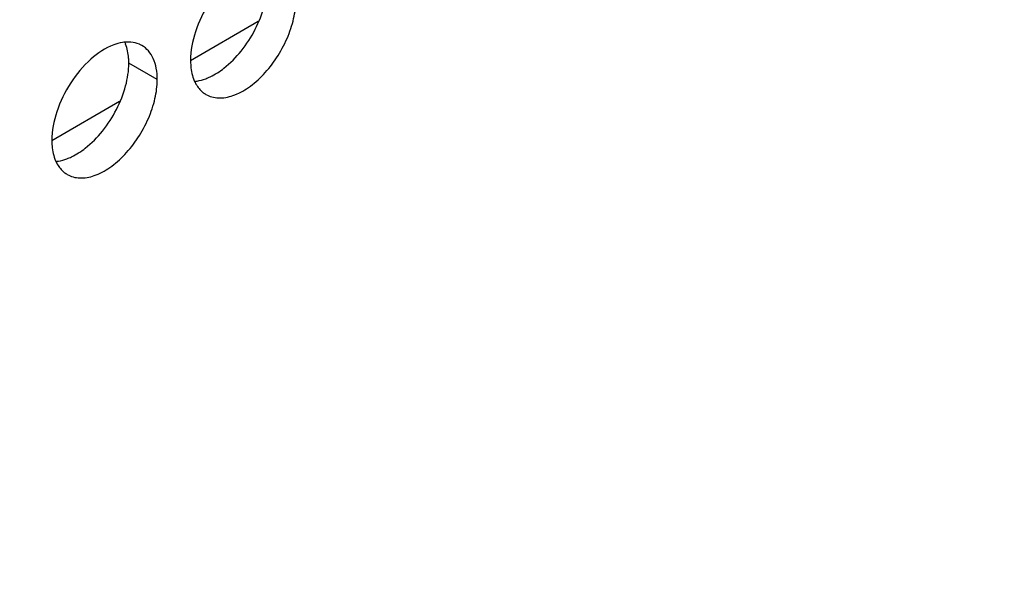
# Model space of a CAD drawing. Header units: inches. Extents: x 0 to 34, y 0 to 22.
# Tile 67 of 164: x 17.615 to 18.007, y 18.26 to 18.486. Entities that reach past the tile are written whole.
import ezdxf

# ---------------------------------------------------------------- set-up
doc = ezdxf.new("R2010")
doc.units = ezdxf.units.IN
doc.header["$LTSCALE"] = 1.87
doc.header["$MEASUREMENT"] = 0
doc.layers.get('0').update_dxf_attribs({"linetype": 'CONTINUOUS'})
doc.layers.add('02___PRT_ALL_AXES', color=7, linetype='CONTINUOUS')

msp = doc.modelspace()

# ---------------------------------------------------------------- linework, layer by layer
at = {"color": 7, "linetype": 'CONTINUOUS'}
for p, q in [((17.68311, 18.46955), (17.71009, 18.48512)), ((17.62791, 18.43767), (17.65488, 18.45325))]:
    msp.add_line(p, q, dxfattribs=at)
at = {"color": 3, "linetype": 'CONTINUOUS'}
for points, knots in [([(19.03856, 18.50906), (18.89186, 18.39589), (18.59708, 18.1826), (18.14361, 17.89893), (17.69004, 17.6593), (17.3826, 17.52703), (17.22984, 17.46926)], [0, 0, 0, 0, 0.265516, 0.521014, 0.765944, 1, 1, 1, 1]), ([(17.23529, 17.45314), (17.38477, 17.5099), (17.68555, 17.63941), (18.1295, 17.8731), (18.57345, 18.14899), (18.86228, 18.35611), (19.00605, 18.46594)], [0, 0, 0, 0, 0.234384, 0.479409, 0.734786, 1, 1, 1, 1])]:
    msp.add_open_spline(points, degree=3, knots=knots, dxfattribs=at)
at = {"layer": '02___PRT_ALL_AXES', "color": 3, "linetype": 'CONTINUOUS'}
msp.add_line((17.65937, 18.47683), (17.65707, 18.47682), dxfattribs=at)
at = {"layer": '02___PRT_ALL_AXES', "color": 7, "linetype": 'CONTINUOUS'}
msp.add_line((17.66986, 18.46191), (17.65854, 18.46844), dxfattribs=at)
msp.add_arc((17.64319, 18.47057), 0.0151, 21.0322, 23.3023, dxfattribs=at)
at = {"layer": '02___PRT_ALL_AXES', "color": 3, "linetype": 'CONTINUOUS'}
for centre in [(17.69422, 18.4646), (17.63902, 18.43273)]:
    msp.add_arc(centre, 0.00995, 231.4067, 239.9605, dxfattribs=at)
for points, knots in [([(17.70773, 18.50762), (17.70438, 18.50637), (17.69782, 18.50193), (17.69012, 18.49262), (17.68471, 18.48151), (17.68311, 18.4734), (17.68311, 18.46956)], [0, 0, 0, 0, 0.225655, 0.487915, 0.75686, 1, 1, 1, 1]), ([(17.68924, 18.45598), (17.68997, 18.45556), (17.69158, 18.45489), (17.69526, 18.45434), (17.70045, 18.45535), (17.70656, 18.4587), (17.71244, 18.4639), (17.71762, 18.47054), (17.7217, 18.47808), (17.72435, 18.48591), (17.72506, 18.49124), (17.72506, 18.49378)], [0, 0, 0, 0, 0.04288, 0.087518, 0.186905, 0.30421, 0.437933, 0.582353, 0.729559, 0.871284, 1, 1, 1, 1]), ([(17.65707, 18.47682), (17.6567, 18.47679), (17.65515, 18.47659), (17.65364, 18.47617), (17.65252, 18.47575)], [0, 0, 0, 0, 0.238311, 1, 1, 1, 1]), ([(17.66372, 18.47548), (17.6634, 18.47567), (17.66204, 18.47636), (17.66052, 18.47672), (17.65937, 18.47683)], [0, 0, 0, 0, 0.245661, 1, 1, 1, 1]), ([(17.65252, 18.47575), (17.64918, 18.4745), (17.64262, 18.47005), (17.63492, 18.46075), (17.6295, 18.44963), (17.6279, 18.44153), (17.6279, 18.43768)], [0, 0, 0, 0, 0.225655, 0.487915, 0.75686, 1, 1, 1, 1]), ([(17.66986, 18.46191), (17.66986, 18.46341), (17.66963, 18.46626), (17.66848, 18.47019), (17.66653, 18.47337), (17.6647, 18.47491), (17.66372, 18.47548)], [0, 0, 0, 0, 0.289368, 0.549093, 0.782299, 1, 1, 1, 1]), ([(17.68311, 18.46956), (17.68311, 18.46881), (17.68322, 18.46606), (17.6838, 18.4633), (17.6846, 18.46145)], [0, 0, 0, 0, 0.26998, 1, 1, 1, 1]), ([(17.63404, 18.42411), (17.63477, 18.42369), (17.63638, 18.42301), (17.64005, 18.42247), (17.64524, 18.42348), (17.65136, 18.42683), (17.65723, 18.43203), (17.66242, 18.43866), (17.6665, 18.44621), (17.66915, 18.45404), (17.66986, 18.45937), (17.66986, 18.46191)], [0, 0, 0, 0, 0.04288, 0.087518, 0.186905, 0.30421, 0.437933, 0.582353, 0.729559, 0.871284, 1, 1, 1, 1]), ([(17.6846, 18.46145), (17.6848, 18.46098), (17.68565, 18.45925), (17.68691, 18.4577), (17.68802, 18.45682)], [0, 0, 0, 0, 0.264615, 1, 1, 1, 1]), ([(17.6279, 18.43768), (17.6279, 18.43694), (17.62802, 18.43418), (17.6286, 18.43142), (17.62939, 18.42957)], [0, 0, 0, 0, 0.26998, 1, 1, 1, 1]), ([(17.62939, 18.42957), (17.6296, 18.4291), (17.63045, 18.42738), (17.6317, 18.42583), (17.63281, 18.42495)], [0, 0, 0, 0, 0.264615, 1, 1, 1, 1])]:
    msp.add_open_spline(points, degree=3, knots=knots, dxfattribs=at)
at = {"layer": '02___PRT_ALL_AXES', "color": 7, "linetype": 'CONTINUOUS'}
for points, knots in [([(17.69641, 18.46645), (17.69895, 18.46843), (17.70366, 18.47323), (17.70911, 18.4817), (17.71274, 18.49088), (17.71375, 18.49728), (17.71375, 18.50031)], [0, 0, 0, 0, 0.247192, 0.509891, 0.767307, 1, 1, 1, 1]), ([(17.65854, 18.46844), (17.65854, 18.46912), (17.65845, 18.47168), (17.65795, 18.47424), (17.65728, 18.47599)], [0, 0, 0, 0, 0.268126, 1, 1, 1, 1]), ([(17.64121, 18.43458), (17.64375, 18.43656), (17.64845, 18.44136), (17.6539, 18.44982), (17.65753, 18.45901), (17.65854, 18.4654), (17.65854, 18.46844)], [0, 0, 0, 0, 0.247192, 0.509891, 0.767307, 1, 1, 1, 1]), ([(17.68913, 18.46224), (17.68974, 18.46247), (17.69233, 18.46358), (17.69472, 18.46512), (17.69641, 18.46645)], [0, 0, 0, 0, 0.233875, 1, 1, 1, 1]), ([(17.68458, 18.46117), (17.68495, 18.4612), (17.6865, 18.4614), (17.68802, 18.46183), (17.68913, 18.46224)], [0, 0, 0, 0, 0.238311, 1, 1, 1, 1]), ([(17.63392, 18.43037), (17.63454, 18.4306), (17.63713, 18.43171), (17.63951, 18.43325), (17.64121, 18.43458)], [0, 0, 0, 0, 0.233875, 1, 1, 1, 1]), ([(17.62938, 18.4293), (17.62975, 18.42933), (17.6313, 18.42953), (17.63281, 18.42995), (17.63392, 18.43037)], [0, 0, 0, 0, 0.238311, 1, 1, 1, 1])]:
    msp.add_open_spline(points, degree=3, knots=knots, dxfattribs=at)

doc.saveas('drawing.dxf')
